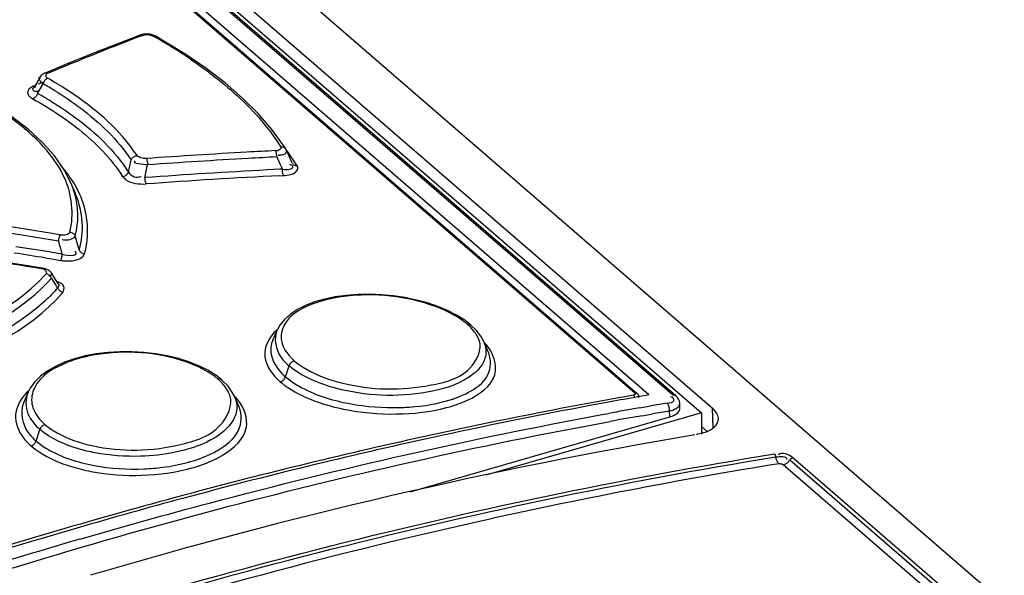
# Model space of a CAD drawing. Header units: inches. Extents: x 0 to 117, y 0 to 83.
# Tile 50 of 62: x 98.887 to 99.843, y 28.369 to 28.909. Entities that reach past the tile are written whole.
import ezdxf

# ---------------------------------------------------------------- set-up
doc = ezdxf.new("R2010")
doc.units = ezdxf.units.IN
doc.header["$LTSCALE"] = 6.431102
doc.header["$MEASUREMENT"] = 0
doc.layers.get('0').update_dxf_attribs({"linetype": 'CONTINUOUS'})

msp = doc.modelspace()

# ---------------------------------------------------------------- linework, layer by layer
at = {"color": 7, "linetype": 'CONTINUOUS'}
for p, q in [((98.24459, 29.6561), (99.54848, 28.5269)), ((98.31827, 29.66212), (101.93636, 26.52876)), ((99.52027, 28.54446), (98.24734, 29.64685)), ((99.52354, 28.54366), (98.2506, 29.64606)), ((99.49741, 28.54452), (98.23219, 29.64024)), ((98.28066, 29.63885), (99.55891, 28.53185)), ((98.2308, 29.63155), (99.48375, 28.54646)), ((98.23299, 29.63103), (99.48594, 28.54594)), ((98.99342, 28.89037), (98.96507, 28.8792)), ((99.00311, 28.89413), (98.99342, 28.89037)), ((99.00352, 28.893), (99.00572, 28.89386)), ((99.00872, 28.89524), (99.00655, 28.89503)), ((99.01865, 28.89304), (99.01863, 28.89305)), ((99.02507, 28.88936), (99.01863, 28.89305)), ((99.04701, 28.87592), (99.02507, 28.88936)), ((98.96507, 28.8792), (98.9367, 28.86779)), ((98.9367, 28.86779), (98.91125, 28.85734)), ((98.91388, 28.8571), (98.9241, 28.86131)), ((98.90649, 28.85345), (98.90027, 28.84304)), ((98.90181, 28.84531), (98.89966, 28.84442)), ((98.90027, 28.84304), (98.90024, 28.84297)), ((98.90228, 28.84417), (98.90229, 28.84418)), ((98.90382, 28.83754), (98.90929, 28.84689)), ((98.90869, 28.84816), (98.90469, 28.84651)), ((98.8973, 28.83362), (98.89943, 28.83219)), ((98.90294, 28.83961), (98.90429, 28.83958)), ((98.8949, 28.80261), (98.87888, 28.81478)), ((99.13133, 28.80247), (99.11805, 28.81783)), ((98.90879, 28.78991), (98.8949, 28.80261)), ((99.14271, 28.78686), (99.13133, 28.80247)), ((99.14484, 28.78358), (99.14271, 28.78686)), ((99.13616, 28.77573), (99.13928, 28.769)), ((99.14652, 28.78004), (99.14515, 28.78298)), ((99.15128, 28.76974), (99.14925, 28.77415)), ((99.13928, 28.769), (99.14165, 28.76387)), ((99.15003, 28.76783), (99.14897, 28.76848)), ((98.93591, 28.75132), (98.92978, 28.76321)), ((99.13927, 28.76375), (99.12681, 28.7631)), ((99.1392, 28.75755), (99.14277, 28.75773)), ((99.14165, 28.76387), (99.13927, 28.76375)), ((99.15515, 28.76155), (99.15608, 28.7628)), ((98.94072, 28.74015), (98.93591, 28.75133)), ((98.94125, 28.73889), (98.94071, 28.74016)), ((98.9444, 28.68535), (98.94059, 28.69897)), ((98.91087, 28.68405), (98.88286, 28.6885)), ((98.89248, 28.67028), (98.8336, 28.67928)), ((98.92796, 28.68131), (98.91087, 28.68405)), ((98.90828, 28.66782), (98.89248, 28.67028)), ((98.91133, 28.67761), (98.91961, 28.67628)), ((98.91961, 28.67628), (98.92635, 28.67519)), ((98.91042, 28.66737), (98.90828, 28.66782)), ((98.91609, 28.66016), (98.91498, 28.65955)), ((98.92435, 28.65227), (98.91744, 28.66283)), ((98.91735, 28.65774), (98.92147, 28.65162)), ((99.31079, 28.62197), (99.30204, 28.62644)), ((99.32978, 28.60733), (99.32456, 28.61242)), ((99.13638, 28.60714), (99.13242, 28.59791)), ((99.34192, 28.58507), (99.33718, 28.5961)), ((99.06924, 28.56848), (99.0605, 28.57283)), ((99.14464, 28.56211), (99.14812, 28.5727)), ((99.08896, 28.55288), (99.08268, 28.5592)), ((99.08268, 28.5592), (99.08271, 28.55918)), ((98.89471, 28.54702), (98.89052, 28.53728)), ((99.09335, 28.54661), (99.08896, 28.55288)), ((99.09504, 28.54329), (99.09335, 28.54661)), ((99.49752, 28.54442), (99.49496, 28.54398)), ((99.09964, 28.53258), (99.09518, 28.54295)), ((99.48662, 28.54251), (99.48338, 28.54194)), ((99.49496, 28.54398), (99.48662, 28.54251)), ((99.51978, 28.54239), (99.51857, 28.54277)), ((99.52511, 28.54206), (99.52354, 28.54366)), ((99.52739, 28.53644), (99.52703, 28.53852)), ((99.52764, 28.53185), (99.52739, 28.53646)), ((99.54848, 28.5269), (99.33903, 28.46644)), ((99.45194, 28.5253), (99.45849, 28.5265)), ((99.48847, 28.53185), (99.49943, 28.53377)), ((99.49114, 28.52428), (99.50096, 28.52599)), ((99.51771, 28.52303), (99.5176, 28.52886)), ((99.54848, 28.5269), (99.54848, 28.50619)), ((99.55891, 28.53185), (99.55954, 28.51227)), ((99.26567, 28.45027), (99.51781, 28.52306)), ((98.90249, 28.49964), (98.90622, 28.51095)), ((99.5433, 28.50619), (99.54845, 28.50728)), ((99.54845, 28.50728), (99.55199, 28.50834)), ((99.54848, 28.51392), (99.55412, 28.50904)), ((99.63433, 28.48131), (101.88722, 26.53026)), ((101.89254, 26.53019), (99.6372, 28.48337)), ((99.62796, 28.47674), (101.87506, 26.5307))]:
    msp.add_line(p, q, dxfattribs=at)
for points in [[(99.00655, 28.89503), (99.00448, 28.89459), (99.00309, 28.89412)], [(99.00572, 28.89386), (99.00516, 28.89411), (99.00458, 28.89426), (99.00402, 28.89431), (99.00349, 28.89425), (99.00311, 28.89413)], [(99.01865, 28.89304), (99.01725, 28.89373), (99.01526, 28.89445), (99.01313, 28.89495), (99.01093, 28.89521), (99.00872, 28.89524)], [(99.01863, 28.89305), (99.01823, 28.89322), (99.01777, 28.89333), (99.01728, 28.89335), (99.01676, 28.89328), (99.01624, 28.89313)], [(99.11805, 28.81783), (99.10292, 28.8329), (99.08601, 28.84763), (99.06735, 28.86199), (99.04701, 28.87592)], [(98.91138, 28.8574), (98.9103, 28.85691), (98.90931, 28.85633), (98.9084, 28.85566), (98.9076, 28.85491), (98.9069, 28.85408), (98.90649, 28.85346)], [(98.91373, 28.85223), (98.91312, 28.85196), (98.91251, 28.85157), (98.9119, 28.8511), (98.91134, 28.85055), (98.91083, 28.84994), (98.91035, 28.84925), (98.90992, 28.84849), (98.90956, 28.8477), (98.90929, 28.84689)], [(98.91128, 28.85735), (98.9116, 28.85746), (98.91213, 28.85753), (98.9127, 28.8575), (98.91329, 28.85735), (98.91388, 28.8571)], [(98.89966, 28.84442), (98.90023, 28.84418), (98.9008, 28.84403), (98.90135, 28.84398), (98.90188, 28.84405), (98.90228, 28.84417)], [(98.90382, 28.83754), (98.90357, 28.83678), (98.90324, 28.83602), (98.90283, 28.83528), (98.90237, 28.83459), (98.90187, 28.83397), (98.90131, 28.8334), (98.9007, 28.8329), (98.90007, 28.83249), (98.89943, 28.83219)], [(98.92978, 28.76321), (98.92044, 28.77674), (98.90879, 28.78991)], [(99.14035, 28.78565), (99.14104, 28.78565), (99.14172, 28.78558), (99.14237, 28.78542), (99.14298, 28.78519), (99.14352, 28.78489), (99.14403, 28.78452), (99.14448, 28.78407), (99.14484, 28.78358)], [(98.99486, 28.77279), (98.99519, 28.77351), (98.99562, 28.77421), (98.99616, 28.77486), (98.99676, 28.77544), (98.99741, 28.77593), (98.99814, 28.77636), (98.99892, 28.7767), (98.99973, 28.77693), (99.00053, 28.77707)], [(99.0096, 28.7742), (99.0098, 28.77379), (99.01, 28.77327), (99.01018, 28.77268), (99.01034, 28.77202), (99.01048, 28.77132), (99.0106, 28.77056), (99.0107, 28.76974), (99.01076, 28.76891), (99.0108, 28.76808)], [(99.13616, 28.77573), (99.13614, 28.77653), (99.13609, 28.77734), (99.13601, 28.77814), (99.13591, 28.7789), (99.13578, 28.77961), (99.13563, 28.78028), (99.13544, 28.7809), (99.13524, 28.78143), (99.13503, 28.78187)], [(99.15608, 28.76706), (99.15539, 28.76706), (99.15471, 28.76714), (99.15405, 28.7673), (99.15345, 28.76753), (99.1529, 28.76784), (99.1524, 28.76821), (99.15195, 28.76867), (99.15155, 28.76921)], [(98.98653, 28.75676), (98.98733, 28.75689), (98.98814, 28.75712), (98.98893, 28.75746), (98.98965, 28.75788), (98.9903, 28.75837), (98.9909, 28.75894), (98.99144, 28.75959), (98.99187, 28.76029), (98.9922, 28.76101)], [(99.00803, 28.75565), (99.00807, 28.75486), (99.00813, 28.75406), (99.00822, 28.75326), (99.00834, 28.75251), (99.00847, 28.7518), (99.00863, 28.75113), (99.00882, 28.75051), (99.00902, 28.74997), (99.00923, 28.74953)], [(99.14277, 28.75773), (99.14257, 28.75815), (99.14238, 28.75866), (99.1422, 28.75926), (99.14204, 28.75991), (99.14191, 28.76061), (99.1418, 28.76138), (99.14172, 28.7622), (99.14167, 28.76304), (99.14165, 28.76387)], [(98.92435, 28.694), (98.92446, 28.69478), (98.92459, 28.69559), (98.92474, 28.69639), (98.92491, 28.69714), (98.9251, 28.69785), (98.9253, 28.69852), (98.92551, 28.69914), (98.92573, 28.69967), (98.92595, 28.70011)], [(98.93531, 28.70272), (98.93606, 28.7026), (98.93681, 28.7024), (98.93753, 28.70211), (98.9382, 28.70175), (98.9388, 28.70133), (98.93936, 28.70083), (98.93986, 28.70025), (98.94027, 28.69963), (98.94059, 28.69897)], [(98.92635, 28.67519), (98.92656, 28.67561), (98.92678, 28.67612), (98.92699, 28.67671), (98.92719, 28.67736), (98.92737, 28.67806), (98.92755, 28.67882)], [(98.92755, 28.67882), (98.92771, 28.67964), (98.92785, 28.68048), (98.92796, 28.68131)], [(98.9444, 28.68535), (98.9447, 28.68471), (98.9451, 28.6841), (98.94557, 28.68354), (98.94612, 28.68303), (98.94671, 28.68259), (98.94738, 28.68222), (98.94811, 28.68191), (98.94888, 28.68169), (98.94966, 28.68156)], [(98.90754, 28.66715), (98.90774, 28.66746), (98.90793, 28.66768), (98.90812, 28.6678), (98.90828, 28.66782)], [(98.91579, 28.66469), (98.91423, 28.66581), (98.91243, 28.6667), (98.91042, 28.66737)], [(98.91735, 28.65774), (98.91707, 28.65843), (98.91669, 28.65911), (98.91624, 28.65975), (98.91572, 28.66033), (98.91515, 28.66085), (98.91452, 28.6613), (98.91383, 28.66169), (98.91312, 28.66199), (98.9124, 28.66221)], [(98.91745, 28.6628), (98.91705, 28.66337), (98.91579, 28.66469)], [(98.92847, 28.64416), (98.92776, 28.64437), (98.92705, 28.64466), (98.92637, 28.64503), (98.92574, 28.64548), (98.92517, 28.64598), (98.92464, 28.64655), (98.92418, 28.64719), (98.92379, 28.64787), (98.9235, 28.64858)], [(99.28237, 28.63384), (99.27174, 28.6367), (99.26068, 28.63901), (99.24931, 28.64071), (99.2378, 28.6418), (99.22624, 28.64226), (99.21477, 28.64207), (99.20355, 28.64122), (99.19274, 28.63972), (99.18249, 28.63757), (99.17292, 28.6348), (99.16415, 28.63143), (99.15631, 28.62747), (99.14948, 28.62296), (99.14374, 28.61791), (99.13919, 28.6123), (99.13649, 28.60737)], [(99.30204, 28.62644), (99.29251, 28.63041), (99.28237, 28.63384)], [(99.32458, 28.6124), (99.31867, 28.61701), (99.31079, 28.62197)], [(99.32118, 28.61317), (99.3218, 28.61325), (99.32241, 28.61325), (99.323, 28.61317), (99.32355, 28.61301), (99.32405, 28.61277), (99.32451, 28.61245)], [(99.3371, 28.59628), (99.33415, 28.60171), (99.32978, 28.60733)], [(99.04067, 28.57988), (99.02986, 28.58251), (99.0186, 28.5845), (99.00706, 28.58584), (98.99538, 28.58649), (98.9837, 28.58648), (98.97214, 28.58578), (98.96087, 28.58439), (98.95001, 28.58232), (98.93968, 28.57959), (98.93005, 28.57622), (98.92125, 28.57224), (98.91342, 28.56769), (98.90666, 28.5626), (98.90105, 28.55701), (98.8967, 28.55095), (98.89479, 28.54721)], [(99.0605, 28.57283), (99.05094, 28.57665), (99.04067, 28.57988)], [(99.15323, 28.57753), (99.15253, 28.57732), (99.15182, 28.57701), (99.15112, 28.5766), (99.15047, 28.5761), (99.14986, 28.57554), (99.14931, 28.5749), (99.14882, 28.57419), (99.14842, 28.57345), (99.14812, 28.5727)], [(99.08271, 28.55918), (99.07706, 28.56358), (99.06924, 28.56848)], [(99.07906, 28.5599), (99.0797, 28.56001), (99.08034, 28.56005), (99.08097, 28.55999), (99.08156, 28.55984), (99.08209, 28.55961), (99.08258, 28.55928), (99.08268, 28.5592)], [(99.13955, 28.55729), (99.14025, 28.5575), (99.14096, 28.55781), (99.14166, 28.55822), (99.1423, 28.55871), (99.14289, 28.55926), (99.14344, 28.55989), (99.14393, 28.5606), (99.14433, 28.56135), (99.14464, 28.56211)], [(99.48375, 28.54646), (99.48403, 28.54615), (99.48421, 28.54584), (99.48427, 28.54555), (99.48423, 28.54526), (99.48407, 28.54498), (99.4838, 28.54472), (99.48341, 28.5445), (99.48292, 28.54431), (99.4823, 28.54415)], [(99.48782, 28.5419), (99.48782, 28.54227), (99.48757, 28.54358), (99.48693, 28.54485), (99.48599, 28.5459)], [(99.52027, 28.54446), (99.52102, 28.54453), (99.52175, 28.54448), (99.52244, 28.5443), (99.52306, 28.54401), (99.52352, 28.54368)], [(99.5175, 28.52884), (99.51754, 28.52975), (99.5175, 28.5307), (99.51737, 28.53168), (99.51717, 28.53265), (99.51688, 28.53359), (99.51653, 28.53446), (99.51611, 28.53525), (99.51565, 28.53593), (99.51514, 28.53646)], [(99.52703, 28.53852), (99.52625, 28.54037), (99.52511, 28.54206)], [(98.91106, 28.51571), (98.91039, 28.51548), (98.90971, 28.51515), (98.90905, 28.51473), (98.90843, 28.51424), (98.90786, 28.51369), (98.90734, 28.51307), (98.90688, 28.51239), (98.9065, 28.51167), (98.90622, 28.51095)], [(98.89766, 28.49488), (98.89834, 28.49512), (98.89902, 28.49545), (98.89968, 28.49587), (98.90029, 28.49636), (98.90085, 28.4969), (98.90136, 28.49751), (98.90182, 28.49819), (98.9022, 28.49891), (98.90249, 28.49964)], [(99.62072, 28.48462), (99.62063, 28.48502), (99.62051, 28.48541), (99.62037, 28.48578), (99.62022, 28.48613), (99.62004, 28.48645), (99.61986, 28.48674), (99.61966, 28.48698), (99.61944, 28.48719)], [(99.6238, 28.4776), (99.62334, 28.47806), (99.62289, 28.47861), (99.62248, 28.47924), (99.6221, 28.47994), (99.62175, 28.4807), (99.62144, 28.48152), (99.62118, 28.48238), (99.62096, 28.48329), (99.6208, 28.48422)], [(99.6238, 28.4776), (99.62434, 28.47766), (99.62487, 28.47767), (99.6254, 28.47764), (99.62592, 28.47757), (99.62644, 28.47745), (99.62691, 28.47731), (99.62731, 28.47715), (99.62766, 28.47696), (99.62796, 28.47674)], [(99.62796, 28.47674), (99.62877, 28.47692), (99.62957, 28.47719), (99.63037, 28.47756), (99.63114, 28.47801), (99.63189, 28.47854), (99.63258, 28.47915), (99.63323, 28.47982), (99.63381, 28.48054), (99.63433, 28.48131)], [(99.63456, 28.48166), (99.63482, 28.48199), (99.63512, 28.48229), (99.63543, 28.48256), (99.63577, 28.4828), (99.63611, 28.48301), (99.63647, 28.48317), (99.63684, 28.4833), (99.6372, 28.48337)]]:
    msp.add_lwpolyline(points, dxfattribs=at)
for centre, radius, start, end in [((100.51694, 24.98561), 4.19024, 111.17254, 111.73954), ((98.74359, 28.4102), 0.55458, 58.33109, 60.55203), ((98.77266, 28.45727), 0.49926, 55.96294, 58.33433), ((100.54579, 24.91369), 4.26774, 112.03687, 112.33294), ((100.53303, 24.9452), 4.23374, 111.73915, 112.03685), ((98.71926, 28.51076), 0.39297, 58.7684, 60.33775), ((98.71537, 28.50587), 0.39231, 59.88916, 60.37585), ((98.72419, 28.52096), 0.37482, 58.17349, 59.89866), ((98.71763, 28.50342), 0.3825, 59.42424, 60.87164), ((98.72625, 28.51805), 0.36552, 58.55144, 59.41988), ((98.94056, 28.65529), 0.23862, 36.85599, 40.73341), ((98.96325, 28.67229), 0.21027, 32.62341, 36.85921), ((99.46059, 22.42831), 6.3619, 93.184474, 94.065071), ((99.46102, 22.42322), 6.36082, 93.178636, 94.058798), ((99.45868, 22.4619), 6.32825, 92.931537, 93.184058), ((99.45922, 22.45458), 6.32941, 92.925753, 93.178145), ((99.13843, 28.79953), 0.02215, 268.00666, 271.25243), ((98.97416, 28.65384), 0.21427, 31.8978, 36.94846), ((96.36438, 27.48829), 3.0674, 24.78426, 24.90554), ((94.87892, 29.69863), 4.21879, 347.15886, 347.32279), ((94.89857, 29.67703), 4.21148, 347.36281, 347.53605), ((98.82477, 28.67974), 0.13442, 34.0143, 38.61782), ((99.46392, 22.43415), 6.33792, 93.048974, 94.124852), ((99.46411, 22.43237), 6.33351, 92.940551, 94.118561), ((98.85376, 28.7152), 0.08974, 16.7879, 23.31621), ((96.95114, 16.5243), 12.33492, 80.787332, 81.386414), ((96.9459, 16.516), 12.33766, 80.772268, 81.370946), ((96.37281, 27.96071), 2.65482, 15.74942, 16.03414), ((97.00716, 16.5166), 12.29826, 81.110766, 81.645489), ((96.96286, 16.53242), 12.3005, 80.885603, 81.027314), ((98.93429, 28.73281), 0.05816, 262.15564, 266.02433), ((98.80503, 28.75929), 0.14475, 316.97045, 317.88051), ((98.81364, 28.74968), 0.13859, 317.33768, 318.44166), ((98.61427, 28.44477), 0.37035, 33.38898, 33.95442), ((99.28016, 28.5674), 0.06147, 45.3488, 48.13045), ((99.28616, 28.57342), 0.05297, 40.76788, 45.39114), ((99.30424, 28.56146), 0.04757, 42.46716, 46.33801), ((99.03982, 28.51615), 0.05876, 45.07216, 48.10688), ((99.04526, 28.52156), 0.05109, 40.41769, 45.10744), ((99.27991, 28.62594), 0.08956, 292.92561, 297.46093), ((100.33528, 23.70895), 4.90986, 100.00453, 100.31564), ((98.91835, 28.52524), 0.03032, 156.59862, 159.35536), ((99.05358, 28.50161), 0.05884, 40.8339, 44.73328), ((100.35224, 23.61828), 5.0021, 100.32081, 102.31004), ((100.34522, 23.68028), 4.93746, 100.36887, 100.54025), ((100.34171, 23.69954), 4.91788, 100.05139, 100.36897), ((100.40607, 23.30531), 5.30648, 99.66547, 99.83749), ((100.36, 23.60291), 5.01623, 100.54456, 102.35989), ((100.37402, 23.4884), 5.12061, 99.95875, 100.29945), ((100.32431, 23.79231), 4.80475, 99.66561, 99.86692), ((100.32941, 23.76324), 4.83427, 99.98571, 100.36081), ((100.38357, 23.56174), 5.01507, 99.65816, 106.54637), ((100.39177, 23.43895), 5.18574, 102.31437, 105.05131), ((100.39796, 23.43187), 5.19143, 102.36506, 105.09731), ((99.03134, 28.57195), 0.09415, 295.80547, 299.79433), ((100.44828, 23.22888), 5.40328, 105.05152, 107.74909), ((100.43742, 23.28299), 5.34544, 105.09, 106.24451), ((100.46813, 23.17801), 5.45482, 106.24579, 107.78484), ((100.43419, 23.33294), 5.28553, 106.36378, 108.08127)]:
    msp.add_arc(centre, radius, start, end, dxfattribs=at)
msp.add_ellipse((99.50795, 28.53158), major_axis=(0.01971, -0.00001), ratio=0.499473, start_param=-1.046082, end_param=0.026283, dxfattribs=at)
for points in [[(99.00572, 28.89386), (99.009, 28.89512), (99.01318, 28.89485), (99.01624, 28.89313)], [(98.89943, 28.83219), (98.908, 28.8274), (98.9164, 28.82228), (98.92455, 28.81681)], [(98.92993, 28.75581), (98.9256, 28.76523), (98.91972, 28.774), (98.91305, 28.78194)], [(99.0108, 28.76808), (99.00657, 28.76826), (98.99548, 28.76911), (98.99868, 28.77189)], [(98.93531, 28.70272), (98.93967, 28.71996), (98.93734, 28.73964), (98.92993, 28.75581)], [(98.9922, 28.76101), (98.99406, 28.75709), (99.00116, 28.75444), (99.00461, 28.75707)], [(99.14277, 28.75773), (99.14708, 28.75805), (99.15215, 28.75845), (99.15515, 28.76155)], [(98.94059, 28.69897), (98.94414, 28.71257), (98.94372, 28.72766), (98.93968, 28.74112)], [(98.9444, 28.68535), (98.94951, 28.70248), (98.94806, 28.72236), (98.94124, 28.73889)], [(98.94034, 28.67536), (98.94399, 28.67614), (98.94834, 28.67807), (98.94966, 28.68156)], [(98.93026, 28.67479), (98.93362, 28.67456), (98.93705, 28.67464), (98.94034, 28.67536)], [(98.9235, 28.64858), (98.91969, 28.64413), (98.91558, 28.63992), (98.91128, 28.63595)], [(99.31467, 28.61804), (99.30715, 28.62313), (99.29885, 28.62712), (99.29034, 28.63029)], [(99.13674, 28.60822), (99.12941, 28.60179), (99.12351, 28.59128), (99.12466, 28.5816)], [(99.33266, 28.59766), (99.33124, 28.60145), (99.32892, 28.60493), (99.32628, 28.608)], [(99.33919, 28.58472), (99.33887, 28.58062), (99.33726, 28.57654), (99.33497, 28.57314)], [(99.07252, 28.56475), (99.065, 28.56976), (99.05666, 28.57362), (99.04812, 28.57659)], [(99.12466, 28.5816), (99.12579, 28.57217), (99.13236, 28.56351), (99.13955, 28.55729)], [(99.09055, 28.5441), (99.08914, 28.54798), (99.08682, 28.55155), (99.08415, 28.55469)], [(99.19394, 28.55755), (99.22169, 28.54969), (99.25195, 28.54811), (99.28037, 28.55311)], [(98.89536, 28.54854), (98.88894, 28.54258), (98.88344, 28.53425), (98.88268, 28.52552)], [(98.8947, 28.54702), (98.89195, 28.54062), (98.89194, 28.53254), (98.89464, 28.52611)], [(99.28753, 28.54815), (99.25865, 28.54199), (99.22771, 28.54285), (99.19896, 28.54956)], [(99.09517, 28.54296), (99.09663, 28.53958), (99.09746, 28.53581), (99.09738, 28.53213)], [(99.17549, 28.53769), (99.18367, 28.5348), (99.19208, 28.53254), (99.20057, 28.53078)], [(99.20097, 28.53722), (99.217, 28.53372), (99.23353, 28.53208), (99.24995, 28.53212)], [(99.30107, 28.53215), (99.3049, 28.53317), (99.30868, 28.53433), (99.3124, 28.53568)], [(99.3124, 28.53568), (99.31546, 28.53678), (99.31848, 28.53802), (99.32143, 28.5394)], [(99.5175, 28.52884), (99.52156, 28.52972), (99.52764, 28.53229), (99.52739, 28.53644)], [(98.89464, 28.52611), (98.89711, 28.52025), (98.90141, 28.51511), (98.90622, 28.51095)], [(99.09738, 28.53213), (99.09728, 28.52789), (99.09595, 28.5236), (99.09387, 28.5199)], [(99.20057, 28.53078), (99.2176, 28.52726), (99.23513, 28.52568), (99.25252, 28.52593)], [(99.25252, 28.52593), (99.26884, 28.52616), (99.2853, 28.52796), (99.30107, 28.53215)], [(99.56495, 28.52154), (99.56482, 28.52552), (99.56192, 28.52925), (99.55891, 28.53185)], [(99.09387, 28.5199), (99.08914, 28.51153), (99.08076, 28.50531), (99.07229, 28.50075)], [(99.55199, 28.50834), (99.55711, 28.51009), (99.56298, 28.51345), (99.56455, 28.51863)], [(98.95182, 28.49643), (98.97972, 28.48929), (99.01011, 28.48897), (99.03822, 28.49529)], [(99.07229, 28.50075), (99.06146, 28.49491), (99.04945, 28.49117), (99.0374, 28.48869)], [(99.00383, 28.48487), (98.98908, 28.48443), (98.97418, 28.48545), (98.95968, 28.48821)], [(99.0374, 28.48869), (99.02637, 28.48642), (99.01509, 28.48521), (99.00383, 28.48487)], [(99.6372, 28.48337), (99.63357, 28.48642), (99.62662, 28.48944), (99.62325, 28.48611)], [(99.05399, 28.47358), (99.06148, 28.4757), (99.06887, 28.47834), (99.07588, 28.48172)], [(99.07588, 28.48172), (99.07886, 28.48316), (99.08178, 28.48473), (99.0846, 28.48647)], [(99.6208, 28.48422), (99.62428, 28.48478), (99.63218, 28.4852), (99.63112, 28.48183)], [(98.9368, 28.47481), (98.94304, 28.47291), (98.94939, 28.47138), (98.9558, 28.47016)], [(98.9558, 28.47016), (98.97209, 28.46704), (98.98884, 28.46583), (99.00542, 28.46638)], [(98.95888, 28.47591), (98.97483, 28.47294), (98.99122, 28.47194), (99.00742, 28.47265)], [(99.00542, 28.46638), (99.02177, 28.46692), (99.03824, 28.46914), (99.05399, 28.47358)]]:
    msp.add_open_spline(points, degree=3, dxfattribs=at)
for points, knots in [([(98.91305, 28.78194), (98.90445, 28.79216), (98.85576, 28.83587), (98.79228, 28.85904), (98.74225, 28.87126)], [0, 0, 0, 0, 0.205906, 1, 1, 1, 1]), ([(99.05211, 28.87099), (99.05895, 28.86637), (99.08382, 28.84858), (99.10681, 28.82794), (99.12138, 28.811)], [0, 0, 0, 0, 0.269851, 1, 1, 1, 1]), ([(98.90929, 28.84689), (98.90817, 28.84778), (98.90656, 28.84926), (98.90505, 28.8519), (98.9055, 28.85277)], [0, 0, 0, 0, 0.593782, 1, 1, 1, 1]), ([(98.9055, 28.85277), (98.90558, 28.85293), (98.90585, 28.85324), (98.90622, 28.85342), (98.90643, 28.85349)], [0, 0, 0, 0, 0.450127, 1, 1, 1, 1]), ([(98.91373, 28.85223), (98.91287, 28.85276), (98.91124, 28.85477), (98.91299, 28.8567), (98.91388, 28.8571)], [0, 0, 0, 0, 0.508473, 1, 1, 1, 1]), ([(98.89611, 28.84207), (98.89553, 28.8415), (98.89458, 28.84026), (98.89424, 28.83869), (98.89429, 28.83797)], [0, 0, 0, 0, 0.531701, 1, 1, 1, 1]), ([(98.89966, 28.84442), (98.89898, 28.84412), (98.89772, 28.84344), (98.89659, 28.84255), (98.89611, 28.84207)], [0, 0, 0, 0, 0.526368, 1, 1, 1, 1]), ([(98.89989, 28.84302), (98.89961, 28.84271), (98.89916, 28.84211), (98.89908, 28.84129), (98.89921, 28.84099)], [0, 0, 0, 0, 0.564791, 1, 1, 1, 1]), ([(98.89921, 28.84099), (98.89939, 28.84055), (98.9007, 28.83976), (98.90205, 28.83966), (98.90294, 28.83961)], [0, 0, 0, 0, 0.348174, 1, 1, 1, 1]), ([(99.00053, 28.77707), (98.99628, 28.78352), (98.97481, 28.81121), (98.94626, 28.83268), (98.92301, 28.84678)], [0, 0, 0, 0, 0.221295, 1, 1, 1, 1]), ([(98.89429, 28.83797), (98.89435, 28.83717), (98.89513, 28.83543), (98.89651, 28.83423), (98.8973, 28.83362)], [0, 0, 0, 0, 0.446111, 1, 1, 1, 1]), ([(98.92185, 28.83943), (98.92973, 28.83454), (98.95709, 28.81606), (98.98181, 28.79271), (98.99486, 28.77279)], [0, 0, 0, 0, 0.280079, 1, 1, 1, 1]), ([(98.91695, 28.82988), (98.92515, 28.82487), (98.95348, 28.80594), (98.97908, 28.78176), (98.9922, 28.76101)], [0, 0, 0, 0, 0.281377, 1, 1, 1, 1]), ([(98.92455, 28.81681), (98.9312, 28.81233), (98.95451, 28.79537), (98.97534, 28.77435), (98.98653, 28.75676)], [0, 0, 0, 0, 0.277744, 1, 1, 1, 1]), ([(99.13503, 28.78187), (99.13654, 28.78195), (99.13889, 28.78214), (99.14082, 28.78491), (99.14035, 28.78565)], [0, 0, 0, 0, 0.632185, 1, 1, 1, 1]), ([(99.0096, 28.7742), (99.0078, 28.77411), (99.00466, 28.7747), (99.00136, 28.77592), (99.00053, 28.77707)], [0, 0, 0, 0, 0.559712, 1, 1, 1, 1]), ([(99.14515, 28.783), (99.1458, 28.78206), (99.14546, 28.77775), (99.1411, 28.77744), (99.13891, 28.77739)], [0, 0, 0, 0, 0.343232, 1, 1, 1, 1]), ([(99.14165, 28.76387), (99.14439, 28.76358), (99.14747, 28.76302), (99.15295, 28.76543), (99.15085, 28.76727), (99.15003, 28.76783)], [0, 0, 0, 0, 0.608602, 0.781216, 1, 1, 1, 1]), ([(99.15608, 28.7628), (99.15644, 28.76344), (99.15688, 28.76493), (99.15644, 28.76642), (99.15608, 28.76706)], [0, 0, 0, 0, 0.497769, 1, 1, 1, 1]), ([(98.94966, 28.68156), (98.95435, 28.69939), (98.95272, 28.72714), (98.94005, 28.7492), (98.93619, 28.75493)], [0, 0, 0, 0, 0.727567, 1, 1, 1, 1]), ([(98.98653, 28.75676), (98.9874, 28.75555), (98.99351, 28.74992), (99.0026, 28.74917), (99.00923, 28.74953)], [0, 0, 0, 0, 0.183425, 1, 1, 1, 1]), ([(98.92595, 28.70011), (98.92789, 28.6998), (98.93094, 28.70019), (98.93496, 28.70139), (98.93531, 28.70272)], [0, 0, 0, 0, 0.587151, 1, 1, 1, 1]), ([(98.94059, 28.69897), (98.94024, 28.69829), (98.93682, 28.69515), (98.93153, 28.69408), (98.92795, 28.69523)], [0, 0, 0, 0, 0.169541, 1, 1, 1, 1]), ([(98.92796, 28.68131), (98.93125, 28.68034), (98.93502, 28.67974), (98.94241, 28.68067), (98.94102, 28.68357), (98.94028, 28.68431)], [0, 0, 0, 0, 0.61177, 0.813467, 1, 1, 1, 1]), ([(98.60219, 28.56416), (98.66425, 28.56449), (98.77303, 28.57865), (98.87844, 28.6258), (98.91084, 28.66051)], [0, 0, 0, 0, 0.566548, 1, 1, 1, 1]), ([(98.9124, 28.66221), (98.91304, 28.66293), (98.91169, 28.66626), (98.90911, 28.6669), (98.90754, 28.66715)], [0, 0, 0, 0, 0.379463, 1, 1, 1, 1]), ([(98.91812, 28.66296), (98.91823, 28.66253), (98.91779, 28.66122), (98.91673, 28.66056), (98.91609, 28.66016)], [0, 0, 0, 0, 0.372248, 1, 1, 1, 1]), ([(98.57363, 28.55851), (98.64177, 28.55594), (98.7617, 28.5684), (98.88005, 28.61722), (98.91556, 28.65576)], [0, 0, 0, 0, 0.565438, 1, 1, 1, 1]), ([(98.92847, 28.64416), (98.92959, 28.64571), (98.9307, 28.65139), (98.92535, 28.65371), (98.92278, 28.65467)], [0, 0, 0, 0, 0.410252, 1, 1, 1, 1]), ([(98.9235, 28.64858), (98.92404, 28.64899), (98.92492, 28.6501), (98.92504, 28.65157), (98.92483, 28.6522)], [0, 0, 0, 0, 0.504353, 1, 1, 1, 1]), ([(98.59354, 28.53902), (98.66145, 28.53856), (98.77929, 28.55381), (98.8954, 28.60506), (98.92847, 28.64416)], [0, 0, 0, 0, 0.570086, 1, 1, 1, 1]), ([(99.29034, 28.63029), (99.26248, 28.64068), (99.22194, 28.64496), (99.18381, 28.63727), (99.17525, 28.6344)], [0, 0, 0, 0, 0.767238, 1, 1, 1, 1]), ([(98.91128, 28.63595), (98.87231, 28.59995), (98.75482, 28.55458), (98.63484, 28.54297), (98.56779, 28.54589)], [0, 0, 0, 0, 0.441498, 1, 1, 1, 1]), ([(99.17525, 28.6344), (99.16279, 28.63023), (99.14352, 28.62125), (99.13875, 28.59634), (99.14459, 28.58688), (99.14814, 28.58272)], [0, 0, 0, 0, 0.559584, 0.767513, 1, 1, 1, 1]), ([(99.32118, 28.61317), (99.32016, 28.61402), (99.31803, 28.6157), (99.31582, 28.61727), (99.31467, 28.61804)], [0, 0, 0, 0, 0.489094, 1, 1, 1, 1]), ([(99.13638, 28.60714), (99.13288, 28.59904), (99.13633, 28.58391), (99.14527, 28.57516), (99.14812, 28.5727)], [0, 0, 0, 0, 0.70057, 1, 1, 1, 1]), ([(99.1324, 28.59785), (99.13193, 28.59677), (99.13114, 28.59456), (99.13067, 28.59227), (99.13053, 28.59112)], [0, 0, 0, 0, 0.505629, 1, 1, 1, 1]), ([(99.28037, 28.55311), (99.29566, 28.5558), (99.32212, 28.56014), (99.33602, 28.58871), (99.33266, 28.59766)], [0, 0, 0, 0, 0.619002, 1, 1, 1, 1]), ([(99.32143, 28.5394), (99.33236, 28.54453), (99.35543, 28.55951), (99.34622, 28.58604), (99.33933, 28.59357)], [0, 0, 0, 0, 0.541783, 1, 1, 1, 1]), ([(99.33716, 28.5961), (99.33752, 28.59528), (99.33814, 28.59363), (99.3386, 28.59192), (99.33878, 28.59107)], [0, 0, 0, 0, 0.508094, 1, 1, 1, 1]), ([(99.04812, 28.57659), (99.02017, 28.58633), (98.97932, 28.58901), (98.94165, 28.57948), (98.93315, 28.57616)], [0, 0, 0, 0, 0.764393, 1, 1, 1, 1]), ([(99.13053, 28.59112), (99.12955, 28.58344), (99.13445, 28.57188), (99.1422, 28.56424), (99.14464, 28.56211)], [0, 0, 0, 0, 0.705444, 1, 1, 1, 1]), ([(99.14814, 28.58272), (99.14891, 28.58182), (99.15055, 28.58003), (99.15231, 28.57835), (99.15323, 28.57753)], [0, 0, 0, 0, 0.489478, 1, 1, 1, 1]), ([(99.32121, 28.54647), (99.32906, 28.55056), (99.34363, 28.56012), (99.34471, 28.5785), (99.34198, 28.58492)], [0, 0, 0, 0, 0.559064, 1, 1, 1, 1]), ([(99.33878, 28.59107), (99.339, 28.59002), (99.33929, 28.58791), (99.33928, 28.58577), (99.33919, 28.58472)], [0, 0, 0, 0, 0.504346, 1, 1, 1, 1]), ([(98.93315, 28.57616), (98.92045, 28.57119), (98.90132, 28.56077), (98.89656, 28.5351), (98.90238, 28.5252), (98.90597, 28.52094)], [0, 0, 0, 0, 0.560097, 0.771139, 1, 1, 1, 1]), ([(99.15323, 28.57753), (99.15578, 28.5754), (99.16813, 28.56652), (99.18253, 28.56079), (99.19394, 28.55755)], [0, 0, 0, 0, 0.218769, 1, 1, 1, 1]), ([(99.33497, 28.57314), (99.33295, 28.57015), (99.32003, 28.55705), (99.30173, 28.55117), (99.28753, 28.54815)], [0, 0, 0, 0, 0.198717, 1, 1, 1, 1]), ([(99.07906, 28.5599), (99.07803, 28.56075), (99.0759, 28.56242), (99.07367, 28.56398), (99.07252, 28.56475)], [0, 0, 0, 0, 0.489504, 1, 1, 1, 1]), ([(99.19896, 28.54956), (99.1938, 28.55077), (99.17586, 28.55585), (99.15829, 28.56396), (99.14812, 28.5727)], [0, 0, 0, 0, 0.283216, 1, 1, 1, 1]), ([(99.13955, 28.55729), (99.14188, 28.55532), (99.15286, 28.5471), (99.16546, 28.54123), (99.17549, 28.53769)], [0, 0, 0, 0, 0.222891, 1, 1, 1, 1]), ([(99.14464, 28.56211), (99.14798, 28.55924), (99.16499, 28.54737), (99.1851, 28.54069), (99.20097, 28.53722)], [0, 0, 0, 0, 0.213446, 1, 1, 1, 1]), ([(99.03822, 28.49529), (99.05371, 28.49877), (99.08044, 28.50521), (99.09398, 28.53462), (99.09055, 28.5441)], [0, 0, 0, 0, 0.611597, 1, 1, 1, 1]), ([(99.4823, 28.54415), (99.48263, 28.54387), (99.48316, 28.54312), (99.48348, 28.54228), (99.48362, 28.54182)], [0, 0, 0, 0, 0.474536, 1, 1, 1, 1]), ([(99.48594, 28.54594), (99.48568, 28.54617), (99.48496, 28.54653), (99.48416, 28.54653), (99.48375, 28.54646)], [0, 0, 0, 0, 0.458655, 1, 1, 1, 1]), ([(98.88998, 28.53593), (98.88668, 28.52716), (98.8902, 28.51151), (98.89956, 28.5022), (98.90249, 28.49964)], [0, 0, 0, 0, 0.706727, 1, 1, 1, 1]), ([(99.0846, 28.48647), (99.09415, 28.49236), (99.11308, 28.5087), (99.10447, 28.53269), (99.09809, 28.54008)], [0, 0, 0, 0, 0.534573, 1, 1, 1, 1]), ([(99.24995, 28.53212), (99.255, 28.53213), (99.27382, 28.53279), (99.29269, 28.53583), (99.30581, 28.5401)], [0, 0, 0, 0, 0.267972, 1, 1, 1, 1]), ([(99.30581, 28.5401), (99.30736, 28.54061), (99.31038, 28.54166), (99.31336, 28.54284), (99.3148, 28.54345)], [0, 0, 0, 0, 0.509618, 1, 1, 1, 1]), ([(99.51514, 28.53646), (99.51742, 28.53686), (99.5234, 28.53678), (99.52103, 28.54195), (99.51978, 28.54239)], [0, 0, 0, 0, 0.636119, 1, 1, 1, 1]), ([(98.88268, 28.52552), (98.88197, 28.51729), (98.88705, 28.50524), (98.89517, 28.49709), (98.89766, 28.49488)], [0, 0, 0, 0, 0.713164, 1, 1, 1, 1]), ([(98.94507, 28.40436), (98.98722, 28.4167), (99.15462, 28.46318), (99.32423, 28.50192), (99.45194, 28.5253)], [0, 0, 0, 0, 0.252759, 1, 1, 1, 1]), ([(99.07812, 28.49025), (99.08642, 28.49501), (99.10152, 28.50594), (99.10263, 28.52566), (99.09964, 28.53257)], [0, 0, 0, 0, 0.559283, 1, 1, 1, 1]), ([(98.4488, 28.22376), (98.53201, 28.25713), (98.86121, 28.38022), (99.20248, 28.47161), (99.45998, 28.51869)], [0, 0, 0, 0, 0.255121, 1, 1, 1, 1]), ([(98.90597, 28.52094), (98.90674, 28.52003), (98.90838, 28.51823), (98.91014, 28.51654), (98.91106, 28.51571)], [0, 0, 0, 0, 0.490207, 1, 1, 1, 1]), ([(98.91106, 28.51571), (98.91361, 28.51359), (98.92594, 28.5048), (98.9404, 28.49936), (98.95182, 28.49643)], [0, 0, 0, 0, 0.219369, 1, 1, 1, 1]), ([(99.56455, 28.51863), (99.5647, 28.5191), (99.56491, 28.52006), (99.56496, 28.52105), (99.56495, 28.52154)], [0, 0, 0, 0, 0.500647, 1, 1, 1, 1]), ([(98.95968, 28.48821), (98.95426, 28.48925), (98.9354, 28.49381), (98.91678, 28.50185), (98.90622, 28.51095)], [0, 0, 0, 0, 0.283751, 1, 1, 1, 1]), ([(98.90249, 28.49964), (98.90582, 28.49678), (98.9228, 28.48506), (98.94302, 28.47887), (98.95888, 28.47591)], [0, 0, 0, 0, 0.21407, 1, 1, 1, 1]), ([(98.44767, 28.15262), (98.54413, 28.19209), (98.9245, 28.33609), (99.32087, 28.43888), (99.61944, 28.48719)], [0, 0, 0, 0, 0.256278, 1, 1, 1, 1]), ([(98.89766, 28.49488), (98.90017, 28.49278), (98.91203, 28.48402), (98.92584, 28.47814), (98.9368, 28.47481)], [0, 0, 0, 0, 0.222283, 1, 1, 1, 1]), ([(99.00742, 28.47265), (99.01347, 28.47291), (99.03561, 28.4748), (99.05776, 28.48013), (99.07233, 28.48719)], [0, 0, 0, 0, 0.272182, 1, 1, 1, 1]), ([(98.4489, 28.14955), (98.54537, 28.18903), (98.92577, 28.33308), (99.32218, 28.4359), (99.6208, 28.48422)], [0, 0, 0, 0, 0.256281, 1, 1, 1, 1]), ([(99.6238, 28.4776), (99.52581, 28.46175), (99.12622, 28.38443), (98.73629, 28.25928), (98.45164, 28.14272)], [0, 0, 0, 0, 0.243973, 1, 1, 1, 1])]:
    msp.add_open_spline(points, degree=3, knots=knots, dxfattribs=at)

doc.saveas('drawing.dxf')
